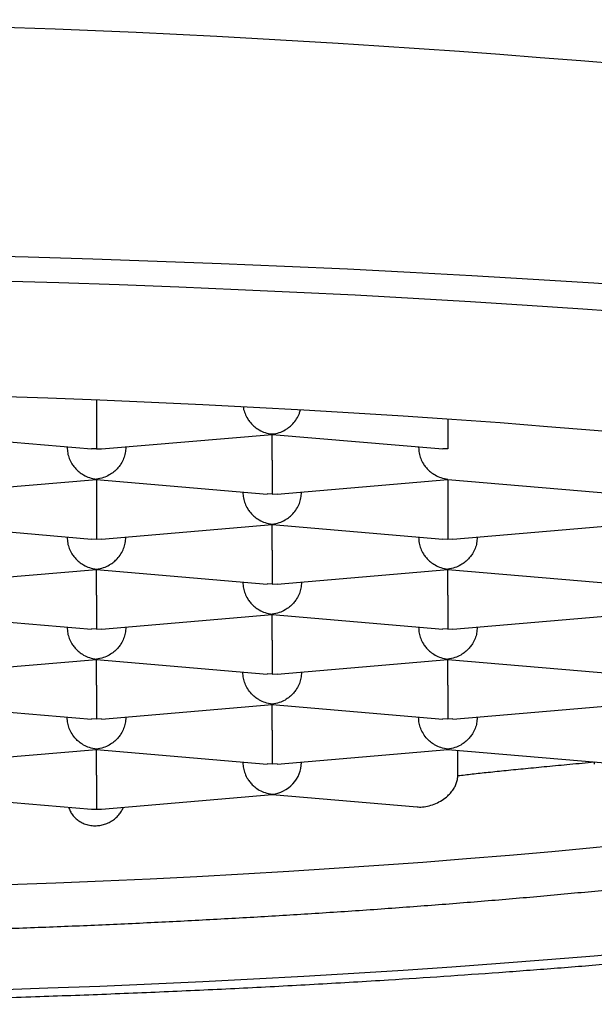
# Model space of a CAD drawing. Header units: millimetres. Extents: x 8 to 820, y 12 to 521.
# Tile 21 of 28: x 403.64 to 406.1, y 481.63 to 485.83. Entities that reach past the tile are written whole.
import ezdxf

# ---------------------------------------------------------------- set-up
doc = ezdxf.new("R2010")
doc.units = ezdxf.units.MM

msp = doc.modelspace()

# ---------------------------------------------------------------- linework, layer by layer
at = {"color": 7, "linetype": 'Continuous', "lineweight": 30}
for p, q in [((403.9713, 484.2076), (403.9713, 484.1442)), ((403.2214, 484.0614), (403.95, 483.9992)), ((403.9924, 483.9992), (404.7213, 484.0614)), ((404.7213, 484.0632), (404.7212, 484.0622)), ((404.7212, 484.0614), (405.45, 483.9992)), ((404.7213, 483.9522), (404.7213, 484.0614)), ((403.8463, 484.0055), (403.8463, 484.0081)), ((403.9713, 483.9992), (403.9501, 484)), ((403.9713, 483.9992), (403.9924, 484)), ((404.0963, 484.0081), (404.0963, 484.0055)), ((405.3463, 484.0055), (405.3463, 484.0081)), ((405.4713, 483.9992), (405.4501, 484)), ((403.2424, 483.8072), (403.9713, 483.8694)), ((403.9713, 483.8712), (403.9712, 483.8702)), ((403.9712, 483.8694), (404.7, 483.8072)), ((403.9713, 483.8694), (403.9713, 483.7602)), ((404.7424, 483.8072), (405.4713, 483.8694)), ((405.4713, 483.8712), (405.4712, 483.8702)), ((405.4712, 483.8694), (406.2002, 483.8072)), ((405.4713, 483.8694), (405.4713, 483.7602)), ((404.5963, 483.8161), (404.5963, 483.8135)), ((404.7213, 483.8072), (404.7001, 483.808)), ((404.7213, 483.8072), (404.7424, 483.808)), ((404.8463, 483.8161), (404.8463, 483.8135)), ((406.0963, 483.8135), (406.0963, 483.8161)), ((403.2212, 483.6774), (403.9502, 483.6152)), ((403.9924, 483.6152), (404.7213, 483.6774)), ((404.7213, 483.6792), (404.7212, 483.6782)), ((404.7212, 483.6774), (405.4502, 483.6152)), ((404.7213, 483.5682), (404.7213, 483.6774)), ((405.4924, 483.6152), (406.2213, 483.6774)), ((403.8463, 483.6215), (403.8463, 483.6241)), ((403.9503, 483.616), (403.9713, 483.6152)), ((403.9713, 483.6152), (403.9924, 483.616)), ((404.0963, 483.6215), (404.0963, 483.6241)), ((405.3463, 483.6215), (405.3463, 483.6241)), ((405.4503, 483.616), (405.4713, 483.6152)), ((405.4713, 483.6152), (405.4924, 483.616)), ((405.5963, 483.6241), (405.5963, 483.6215)), ((403.2424, 483.4232), (403.9713, 483.4854)), ((403.9713, 483.4872), (403.9712, 483.4862)), ((403.9712, 483.4854), (404.7, 483.4232)), ((403.9713, 483.3762), (403.9713, 483.4854)), ((404.7424, 483.4232), (405.4713, 483.4854)), ((405.4713, 483.4872), (405.4712, 483.4862)), ((405.4712, 483.4854), (406.2, 483.4232)), ((405.4713, 483.3762), (405.4713, 483.4854)), ((404.5963, 483.4295), (404.5963, 483.432)), ((404.7213, 483.4232), (404.7001, 483.424)), ((404.7213, 483.4232), (404.7424, 483.4239)), ((404.8463, 483.432), (404.8463, 483.4295)), ((406.0963, 483.4295), (406.0963, 483.432)), ((403.2212, 483.2934), (403.95, 483.2312)), ((403.9924, 483.2312), (404.7213, 483.2934)), ((404.7213, 483.2952), (404.7212, 483.2942)), ((404.7212, 483.2934), (405.45, 483.2312)), ((404.7213, 483.1841), (404.7213, 483.2934)), ((405.4924, 483.2312), (406.2213, 483.2934)), ((403.8463, 483.2375), (403.8463, 483.24)), ((404.0963, 483.24), (404.0963, 483.2375)), ((405.3463, 483.2375), (405.3463, 483.24)), ((405.5963, 483.24), (405.5963, 483.2375)), ((403.9713, 483.2312), (403.9501, 483.232)), ((403.9713, 483.2312), (403.9924, 483.2319)), ((405.4713, 483.2312), (405.4501, 483.232)), ((405.4713, 483.2312), (405.4924, 483.2319)), ((403.2427, 483.0392), (403.9713, 483.1014)), ((403.9713, 483.1032), (403.9712, 483.1021)), ((403.9712, 483.1014), (404.7, 483.0392)), ((403.9713, 482.9921), (403.9713, 483.1014)), ((404.7424, 483.0392), (405.4713, 483.1014)), ((405.4713, 483.1032), (405.4712, 483.1021)), ((405.4712, 483.1014), (406.2, 483.0392)), ((405.4713, 482.9921), (405.4713, 483.1014)), ((404.5963, 483.0455), (404.5963, 483.048)), ((404.7213, 483.0392), (404.7001, 483.04)), ((404.7213, 483.0392), (404.7424, 483.0399)), ((404.8463, 483.048), (404.8463, 483.0455)), ((406.0963, 483.0455), (406.0963, 483.048)), ((403.2212, 482.9094), (403.95, 482.8472)), ((403.9927, 482.8472), (404.7213, 482.9093)), ((404.7213, 482.9112), (404.7212, 482.9101)), ((404.7212, 482.9094), (405.45, 482.8472)), ((404.7213, 482.8001), (404.7213, 482.9093)), ((405.4927, 482.8472), (406.2213, 482.9093)), ((403.8463, 482.8535), (403.8463, 482.856)), ((404.0963, 482.8535), (404.0963, 482.856)), ((405.3463, 482.8535), (405.3463, 482.856)), ((405.5963, 482.8535), (405.5963, 482.856)), ((403.9713, 482.8472), (403.9501, 482.8479)), ((403.9926, 482.8479), (403.9713, 482.8472)), ((405.4713, 482.8472), (405.4501, 482.8479)), ((405.4926, 482.8479), (405.4713, 482.8472)), ((403.2427, 482.6552), (403.9713, 482.7173)), ((403.9713, 482.7192), (403.9712, 482.7181)), ((403.9712, 482.7174), (404.7, 482.6552)), ((403.9713, 482.6081), (403.9713, 482.7173)), ((404.7427, 482.6552), (405.4713, 482.7173)), ((405.4713, 482.7192), (405.4712, 482.7181)), ((405.4712, 482.7174), (406.2001, 482.6551)), ((405.5138, 482.6045), (405.5138, 482.7137)), ((404.5963, 482.6614), (404.5963, 482.664)), ((404.7213, 482.6552), (404.7001, 482.6559)), ((404.7426, 482.6559), (404.7213, 482.6552)), ((404.8463, 482.6614), (404.8463, 482.664)), ((406.0963, 482.664), (406.0963, 482.6543)), ((403.2212, 482.5253), (403.9501, 482.4631)), ((403.9926, 482.4631), (404.7213, 482.5253)), ((404.7213, 482.5272), (404.7213, 482.5253)), ((404.7213, 482.5253), (405.3399, 482.4725))]:
    msp.add_line(p, q, dxfattribs=at)
at = {"color": 7, "linetype": 'Continuous', "lineweight": 30, "flags": 128}
for points in [[(406.3493, 484.6887), (406.0938, 484.7061), (405.8352, 484.7225), (405.5738, 484.7379), (405.3098, 484.7523), (405.0433, 484.7657), (404.7745, 484.778), (404.5036, 484.7893), (404.2309, 484.7996), (403.9564, 484.8087), (403.6804, 484.8168), (403.403, 484.8239), (403.1245, 484.8299), (402.845, 484.8348), (402.5648, 484.8386), (402.2839, 484.8413), (402.0027, 484.8429), (401.7213, 484.8435), (401.4399, 484.8429), (401.1587, 484.8413), (400.8779, 484.8386)], [(406.2839, 484.5781), (406.048, 484.5953), (405.809, 484.6116), (405.5673, 484.6269), (405.3229, 484.6413), (405.0761, 484.6548), (404.827, 484.6673), (404.5757, 484.6788), (404.3225, 484.6894), (404.0675, 484.6989), (403.8108, 484.7075), (403.5528, 484.7151), (403.2935, 484.7217), (403.0331, 484.7273), (402.7718, 484.7319), (402.5098, 484.7354), (402.2473, 484.738), (401.9844, 484.7395), (401.7213, 484.74), (401.4583, 484.7395), (401.1954, 484.738), (400.9328, 484.7354)], [(406.2932, 484.0605), (406.0963, 484.0779), (405.8965, 484.0944), (405.6938, 484.1102), (405.4883, 484.1251), (405.2803, 484.1393), (405.0698, 484.1527), (404.8571, 484.1652), (404.6421, 484.1769), (404.4252, 484.1878), (404.2065, 484.1979), (403.986, 484.2071), (403.764, 484.2154), (403.5406, 484.2229)], [(403.5947, 482.1409), (403.7984, 482.1485), (404.0006, 482.1569), (404.2012, 482.1661), (404.4001, 482.1761), (404.5972, 482.1869), (404.7924, 482.1984), (404.9854, 482.2106), (405.1762, 482.2236), (405.3646, 482.2374), (405.5505, 482.2518), (405.7338, 482.267), (405.9144, 482.2829), (406.0921, 482.2994), (406.2667, 482.3167)], [(403.5406, 481.6927), (403.764, 481.7002), (403.986, 481.7085), (404.2065, 481.7177), (404.4252, 481.7278), (404.6421, 481.7387), (404.8571, 481.7504), (405.0698, 481.7629), (405.2803, 481.7763), (405.4883, 481.7905), (405.6938, 481.8054), (405.8965, 481.8212), (406.0963, 481.8377), (406.2932, 481.8551)]]:
    msp.add_lwpolyline(points, dxfattribs=at)
at = {"color": 7, "linetype": 'Continuous', "lineweight": 30}
msp.add_arc((401.7213, 432.7928), 53.0376, 78.02997, 101.97003, dxfattribs=at)
for centre, major_axis, start_param, end_param in [((404.7213, 482.6508), (0.0956, 0.0878), 4.012435, 5.583232), ((403.9713, 482.5868), (0.0956, 0.0878), 3.841547, 4.012435), ((403.9713, 482.5868), (0.0956, -0.0878), 5.412343, 5.583231)]:
    msp.add_ellipse(centre, major_axis=major_axis, ratio=0.917144, start_param=start_param, end_param=end_param, dxfattribs=at)
for points, knots in [([(404.5981, 484.1792), (404.5982, 484.1775), (404.599, 484.1677), (404.605, 484.15), (404.6137, 484.1324), (404.6217, 484.1206), (404.6271, 484.1136), (404.6353, 484.1042), (404.648, 484.0923), (404.6673, 484.0791), (404.6924, 484.0677), (404.7112, 484.0648), (404.7213, 484.0632)], [0, 0, 0, 0, 0.026038, 0.152969, 0.286173, 0.332247, 0.379186, 0.427024, 0.532805, 0.663474, 0.819181, 1, 1, 1, 1]), ([(404.7213, 484.0632), (404.7314, 484.0648), (404.7503, 484.0677), (404.772, 484.0776), (404.7864, 484.0866), (404.7954, 484.0934), (404.803, 484.1001), (404.8137, 484.1109), (404.8261, 484.1271), (404.837, 484.1473), (404.8404, 484.1608), (404.8417, 484.166)], [0, 0, 0, 0, 0.194492, 0.361989, 0.435704, 0.502692, 0.562978, 0.616599, 0.767862, 0.911156, 1, 1, 1, 1]), ([(403.9713, 484.1442), (403.9713, 484.1363), (403.9713, 484.1203), (403.9712, 484.0959), (403.9713, 484.0776), (403.9713, 484.0651), (403.9713, 484.0576), (403.9714, 484.0475), (403.9712, 484.0346), (403.971, 484.0197), (403.9712, 484.0061), (403.9713, 484.0016), (403.9713, 483.9992)], [0, 0, 0, 0, 0.111298, 0.227117, 0.348661, 0.390702, 0.433531, 0.477182, 0.573703, 0.692933, 0.835009, 1, 1, 1, 1]), ([(405.4713, 484.1263), (405.4713, 484.1244), (405.4713, 484.1144), (405.4712, 484.0959), (405.4713, 484.0776), (405.4713, 484.0651), (405.4713, 484.0576), (405.4714, 484.0475), (405.4712, 484.0346), (405.471, 484.0197), (405.4712, 484.0061), (405.4713, 484.0016), (405.4713, 483.9992)], [0, 0, 0, 0, 0.028983, 0.15553, 0.288332, 0.334266, 0.381063, 0.428756, 0.534218, 0.664492, 0.819728, 1, 1, 1, 1]), ([(403.8463, 484.0055), (403.8468, 483.9977), (403.8476, 483.9818), (403.8548, 483.958), (403.8637, 483.9404), (403.8717, 483.9286), (403.8771, 483.9216), (403.8853, 483.9122), (403.898, 483.9003), (403.9173, 483.8871), (403.9424, 483.8757), (403.9612, 483.8728), (403.9713, 483.8712)], [0, 0, 0, 0, 0.111298, 0.227117, 0.348661, 0.390702, 0.433531, 0.477182, 0.573703, 0.692933, 0.835009, 1, 1, 1, 1]), ([(404.0963, 484.0055), (404.0959, 483.9977), (404.095, 483.9818), (404.0878, 483.958), (404.0789, 483.9404), (404.071, 483.9286), (404.0656, 483.9216), (404.0574, 483.9122), (404.0446, 483.9003), (404.025, 483.8872), (404.0001, 483.8757), (403.9814, 483.8728), (403.9713, 483.8712)], [0, 0, 0, 0, 0.111298, 0.227117, 0.348661, 0.390702, 0.433531, 0.477182, 0.573703, 0.692933, 0.835009, 1, 1, 1, 1]), ([(405.3463, 484.0055), (405.3468, 483.9977), (405.3476, 483.9818), (405.3548, 483.958), (405.3637, 483.9404), (405.3717, 483.9286), (405.3771, 483.9216), (405.3853, 483.9122), (405.398, 483.9003), (405.4173, 483.8871), (405.4424, 483.8757), (405.4612, 483.8728), (405.4713, 483.8712)], [0, 0, 0, 0, 0.111298, 0.227117, 0.348661, 0.390702, 0.433531, 0.477182, 0.573703, 0.692933, 0.835009, 1, 1, 1, 1]), ([(404.7213, 483.9522), (404.7213, 483.9443), (404.7213, 483.9283), (404.7212, 483.9039), (404.7213, 483.8856), (404.7213, 483.8731), (404.7213, 483.8656), (404.7214, 483.8555), (404.7212, 483.8426), (404.721, 483.8277), (404.7212, 483.8141), (404.7213, 483.8096), (404.7213, 483.8072)], [0, 0, 0, 0, 0.111298, 0.227117, 0.348661, 0.390702, 0.433531, 0.477182, 0.573703, 0.692933, 0.835009, 1, 1, 1, 1]), ([(404.5963, 483.8135), (404.5968, 483.8057), (404.5976, 483.7898), (404.6048, 483.766), (404.6137, 483.7484), (404.6217, 483.7366), (404.6271, 483.7296), (404.6353, 483.7202), (404.648, 483.7083), (404.6673, 483.6951), (404.6924, 483.6836), (404.7112, 483.6808), (404.7213, 483.6792)], [0, 0, 0, 0, 0.1112981, 0.2271171, 0.3486611, 0.390702, 0.4335313, 0.4771817, 0.573703, 0.6929329, 0.8350093, 1, 1, 1, 1]), ([(404.7213, 483.6792), (404.7314, 483.6808), (404.7503, 483.6836), (404.772, 483.6936), (404.7864, 483.7026), (404.7954, 483.7094), (404.803, 483.7161), (404.8137, 483.7268), (404.8262, 483.743), (404.8378, 483.7659), (404.845, 483.7898), (404.8459, 483.8057), (404.8463, 483.8135)], [0, 0, 0, 0, 0.16497, 0.307043, 0.369569, 0.426389, 0.477525, 0.523007, 0.65131, 0.772854, 0.888682, 1, 1, 1, 1]), ([(403.9713, 483.7602), (403.9713, 483.7523), (403.9713, 483.7363), (403.9712, 483.7119), (403.9713, 483.6936), (403.9713, 483.6811), (403.9713, 483.6736), (403.9714, 483.6635), (403.9712, 483.6505), (403.971, 483.6357), (403.9712, 483.6221), (403.9713, 483.6176), (403.9713, 483.6152)], [0, 0, 0, 0, 0.111298, 0.227117, 0.348661, 0.390702, 0.433531, 0.477182, 0.573703, 0.692933, 0.835009, 1, 1, 1, 1]), ([(405.4713, 483.7602), (405.4713, 483.7523), (405.4713, 483.7363), (405.4712, 483.7119), (405.4713, 483.6936), (405.4713, 483.6811), (405.4713, 483.6736), (405.4714, 483.6635), (405.4712, 483.6505), (405.471, 483.6357), (405.4712, 483.6221), (405.4713, 483.6176), (405.4713, 483.6152)], [0, 0, 0, 0, 0.111298, 0.227117, 0.348661, 0.390702, 0.433531, 0.477182, 0.573703, 0.692933, 0.835009, 1, 1, 1, 1]), ([(403.8463, 483.6215), (403.8468, 483.6137), (403.8476, 483.5977), (403.8548, 483.5739), (403.8637, 483.5564), (403.8717, 483.5446), (403.8771, 483.5376), (403.8853, 483.5282), (403.898, 483.5163), (403.9173, 483.5031), (403.9424, 483.4916), (403.9612, 483.4888), (403.9713, 483.4872)], [0, 0, 0, 0, 0.111298, 0.227117, 0.348661, 0.390702, 0.433531, 0.477182, 0.573703, 0.692933, 0.835009, 1, 1, 1, 1]), ([(403.9713, 483.4872), (403.9814, 483.4887), (404.0003, 483.4916), (404.022, 483.5016), (404.0364, 483.5106), (404.0454, 483.5173), (404.053, 483.5241), (404.0637, 483.5348), (404.0762, 483.551), (404.0878, 483.5739), (404.095, 483.5977), (404.0959, 483.6137), (404.0963, 483.6215)], [0, 0, 0, 0, 0.16497, 0.307043, 0.369569, 0.426389, 0.477525, 0.523007, 0.65131, 0.772854, 0.888682, 1, 1, 1, 1]), ([(405.3463, 483.6215), (405.3468, 483.6137), (405.3476, 483.5977), (405.3548, 483.5739), (405.3637, 483.5564), (405.3717, 483.5446), (405.3771, 483.5376), (405.3853, 483.5282), (405.398, 483.5163), (405.4173, 483.5031), (405.4424, 483.4916), (405.4612, 483.4888), (405.4713, 483.4872)], [0, 0, 0, 0, 0.111298, 0.227117, 0.348661, 0.390702, 0.433531, 0.477182, 0.573703, 0.692933, 0.835009, 1, 1, 1, 1]), ([(405.5963, 483.6215), (405.5959, 483.6137), (405.595, 483.5978), (405.5878, 483.574), (405.5789, 483.5564), (405.571, 483.5446), (405.5656, 483.5376), (405.5574, 483.5282), (405.5446, 483.5163), (405.525, 483.5031), (405.5001, 483.4917), (405.4814, 483.4888), (405.4713, 483.4872)], [0, 0, 0, 0, 0.1112981, 0.2271171, 0.3486611, 0.390702, 0.4335313, 0.4771817, 0.573703, 0.6929329, 0.8350093, 1, 1, 1, 1]), ([(404.7213, 483.5682), (404.7213, 483.5603), (404.7213, 483.5443), (404.7212, 483.5199), (404.7213, 483.5016), (404.7213, 483.4891), (404.7213, 483.4816), (404.7214, 483.4715), (404.7212, 483.4585), (404.721, 483.4437), (404.7212, 483.4301), (404.7213, 483.4256), (404.7213, 483.4232)], [0, 0, 0, 0, 0.1112981, 0.2271171, 0.3486611, 0.390702, 0.4335313, 0.4771817, 0.573703, 0.6929329, 0.8350093, 1, 1, 1, 1]), ([(404.5963, 483.4295), (404.5968, 483.4217), (404.5976, 483.4057), (404.6048, 483.3819), (404.6137, 483.3644), (404.6217, 483.3525), (404.6271, 483.3455), (404.6353, 483.3362), (404.648, 483.3243), (404.6673, 483.3111), (404.6924, 483.2996), (404.7112, 483.2967), (404.7213, 483.2952)], [0, 0, 0, 0, 0.111298, 0.227117, 0.348661, 0.390702, 0.433531, 0.477182, 0.573703, 0.692933, 0.835009, 1, 1, 1, 1]), ([(404.8463, 483.4295), (404.8459, 483.4217), (404.845, 483.4057), (404.8378, 483.382), (404.8289, 483.3644), (404.821, 483.3525), (404.8156, 483.3455), (404.8074, 483.3362), (404.7946, 483.3243), (404.775, 483.3111), (404.7501, 483.2997), (404.7314, 483.2968), (404.7213, 483.2952)], [0, 0, 0, 0, 0.111298, 0.227117, 0.348661, 0.390702, 0.433531, 0.477182, 0.573703, 0.692933, 0.835009, 1, 1, 1, 1]), ([(403.9713, 483.3762), (403.9713, 483.3683), (403.9713, 483.3523), (403.9712, 483.3279), (403.9713, 483.3096), (403.9713, 483.297), (403.9713, 483.2896), (403.9714, 483.2795), (403.9712, 483.2665), (403.971, 483.2517), (403.9712, 483.2381), (403.9713, 483.2336), (403.9713, 483.2312)], [0, 0, 0, 0, 0.111298, 0.227117, 0.348661, 0.390702, 0.433531, 0.477182, 0.573703, 0.692933, 0.835009, 1, 1, 1, 1]), ([(405.4713, 483.3762), (405.4713, 483.3683), (405.4713, 483.3523), (405.4712, 483.3279), (405.4713, 483.3096), (405.4713, 483.297), (405.4713, 483.2896), (405.4714, 483.2795), (405.4712, 483.2665), (405.471, 483.2517), (405.4712, 483.2381), (405.4713, 483.2336), (405.4713, 483.2312)], [0, 0, 0, 0, 0.111298, 0.227117, 0.348661, 0.390702, 0.433531, 0.477182, 0.573703, 0.692933, 0.835009, 1, 1, 1, 1]), ([(392.372, 483.3363), (392.3725, 483.3233), (392.3735, 483.2993), (392.3773, 483.2682), (392.3813, 483.2444), (392.3847, 483.2276), (392.3876, 483.2146), (392.3912, 483.2003), (392.3955, 483.1847), (392.4005, 483.1684), (392.4059, 483.1525), (392.411, 483.1385), (392.4154, 483.1272), (392.4191, 483.118), (392.4227, 483.1097), (392.427, 483.0999), (392.4327, 483.0876), (392.4399, 483.073), (392.448, 483.0574), (392.4567, 483.0418), (392.4691, 483.0209), (392.4853, 482.9959), (392.5056, 482.9674), (392.5265, 482.9409), (392.5438, 482.9207), (392.5576, 482.9053), (392.5679, 482.8943), (392.5793, 482.8825), (392.5923, 482.8695), (392.6057, 482.8566), (392.6186, 482.8447), (392.6298, 482.8348), (392.6392, 482.8266), (392.6485, 482.8187), (392.6587, 482.8102), (392.6712, 482.8), (392.6854, 482.7889), (392.7006, 482.7774), (392.7158, 482.7661), (392.7347, 482.7526), (392.7573, 482.7371), (392.7843, 482.7194), (392.8118, 482.7022), (392.8389, 482.6859), (392.8648, 482.671), (392.8914, 482.6562), (392.9209, 482.6404), (392.9558, 482.6225), (392.9946, 482.6035), (393.036, 482.5841), (393.0786, 482.565), (393.1215, 482.5465), (393.1639, 482.529), (393.1981, 482.5155), (393.2239, 482.5055), (393.2426, 482.4983), (393.263, 482.4907), (393.2862, 482.4821), (393.3116, 482.4729), (393.3384, 482.4634), (393.3706, 482.4522), (393.408, 482.4395), (393.4506, 482.4254), (393.4928, 482.4119), (393.5346, 482.3989), (393.5759, 482.3863), (393.6157, 482.3745), (393.6531, 482.3636), (393.6887, 482.3535), (393.7215, 482.3444), (393.7509, 482.3363), (393.7724, 482.3305), (393.7873, 482.3265), (393.7982, 482.3236), (393.8106, 482.3203), (393.8283, 482.3157), (393.8524, 482.3094), (393.8838, 482.3013), (393.9193, 482.2924), (393.9635, 482.2814), (394.0139, 482.2692), (394.0678, 482.2565), (394.1177, 482.2449), (394.1636, 482.2345), (394.2091, 482.2245), (394.2613, 482.2131), (394.3235, 482.1999), (394.3974, 482.1846), (394.4789, 482.1682), (394.5684, 482.1508), (394.6662, 482.1324), (394.7727, 482.1132), (394.8724, 482.0958), (394.9628, 482.0805), (395.0396, 482.0679), (395.1153, 482.0558), (395.1878, 482.0444), (395.2628, 482.033), (395.3394, 482.0215), (395.4166, 482.0103), (395.4839, 482.0007), (395.5417, 481.9926), (395.5904, 481.9859), (395.6333, 481.9801), (395.6682, 481.9754), (395.6959, 481.9717), (395.7172, 481.9689), (395.7369, 481.9663), (395.7594, 481.9634), (395.7883, 481.9597), (395.8251, 481.9549), (395.8689, 481.9494), (395.9189, 481.9431), (395.9733, 481.9364), (396.053, 481.9268), (396.1593, 481.9143), (396.2947, 481.8989), (396.4381, 481.8833), (396.5896, 481.8674), (396.756, 481.8508), (396.9368, 481.8336), (397.1293, 481.8163), (397.3235, 481.7998), (397.5171, 481.7843), (397.7097, 481.7697), (397.9011, 481.7561), (398.0912, 481.7433), (398.2963, 481.7304), (398.5162, 481.7175), (398.7519, 481.7048), (398.9876, 481.6932), (399.2249, 481.6825), (399.4641, 481.6729), (399.7051, 481.6642), (399.9476, 481.6565), (400.2123, 481.6492), (400.4995, 481.6426), (400.8092, 481.6371), (401.1199, 481.6333), (401.4314, 481.631), (401.7495, 481.6303), (402.0738, 481.6313), (402.404, 481.6341), (402.7332, 481.6387), (403.0611, 481.6451), (403.3873, 481.6533), (403.705, 481.663), (404.0149, 481.6742), (404.3175, 481.6869), (404.6193, 481.7011), (404.92, 481.7171), (405.1986, 481.7336), (405.4552, 481.7502), (405.691, 481.7667), (405.9269, 481.7844), (406.1633, 481.8035), (406.4002, 481.824), (406.6371, 481.846), (406.8735, 481.8695), (407.0601, 481.8893), (407.1962, 481.9045), (407.2806, 481.9141), (407.3582, 481.9232), (407.4288, 481.9316), (407.4924, 481.9393), (407.5491, 481.9464), (407.5991, 481.9527), (407.643, 481.9583), (407.6771, 481.9627), (407.7017, 481.9659), (407.7176, 481.968), (407.7321, 481.9699), (407.7488, 481.9721), (407.7708, 481.975), (407.7978, 481.9786), (407.8294, 481.9829), (407.8654, 481.9878), (407.9063, 481.9934), (407.9515, 481.9997), (408.0325, 482.0112), (408.1443, 482.0276), (408.282, 482.0486), (408.4114, 482.0692), (408.5327, 482.0893), (408.6464, 482.109), (408.744, 482.1265), (408.8301, 482.1424), (408.909, 482.1574), (408.9927, 482.1739), (409.081, 482.1918), (409.1734, 482.2112), (409.2694, 482.2321), (409.3486, 482.2502), (409.4097, 482.2645), (409.4505, 482.2743), (409.4871, 482.2832), (409.5192, 482.2911), (409.5468, 482.2981), (409.57, 482.304), (409.589, 482.3089), (409.6058, 482.3132), (409.6238, 482.3179), (409.6456, 482.3237), (409.6721, 482.3307), (409.7021, 482.3389), (409.7357, 482.3482), (409.7721, 482.3584), (409.8346, 482.3764), (409.919, 482.4017), (409.9983, 482.4271), (410.0513, 482.4449), (410.0802, 482.4547), (410.1068, 482.464), (410.1303, 482.4724), (410.1492, 482.4792), (410.1642, 482.4847), (410.1757, 482.489), (410.1872, 482.4933), (410.2007, 482.4983), (410.2177, 482.5048), (410.2386, 482.5129), (410.2656, 482.5236), (410.2962, 482.536), (410.3279, 482.5492), (410.3562, 482.5614), (410.3813, 482.5725), (410.4035, 482.5825), (410.4231, 482.5916), (410.4411, 482.6001), (410.4586, 482.6085), (410.4762, 482.6172), (410.494, 482.6261), (410.5119, 482.6352), (410.5298, 482.6447), (410.5475, 482.6542), (410.5645, 482.6635), (410.5805, 482.6725), (410.5958, 482.6813), (410.6117, 482.6907), (410.6287, 482.7009), (410.6473, 482.7124), (410.6666, 482.7248), (410.6857, 482.7374), (410.7034, 482.7496), (410.7194, 482.7608), (410.7332, 482.7709), (410.7462, 482.7806), (410.7593, 482.7907), (410.7738, 482.8021), (410.7885, 482.8141), (410.8023, 482.8258), (410.814, 482.8361), (410.8237, 482.8447), (410.8322, 482.8526), (410.8408, 482.8607), (410.8502, 482.8697), (410.8608, 482.8802), (410.8727, 482.8924), (410.8861, 482.9068), (410.9003, 482.9227), (410.9141, 482.9391), (410.9265, 482.9545), (410.9373, 482.9687), (410.9469, 482.9819), (410.958, 482.9977), (410.9702, 483.0164), (410.9834, 483.038), (410.9942, 483.0573), (411.0034, 483.0751), (411.0117, 483.092), (411.0199, 483.1101), (411.0278, 483.1293), (411.0353, 483.1492), (411.0424, 483.1699), (411.0485, 483.1905), (411.0529, 483.207), (411.0558, 483.2194), (411.058, 483.2289), (411.0603, 483.2402), (411.0629, 483.2544), (411.0657, 483.2719), (411.0682, 483.2926), (411.0703, 483.3166), (411.0709, 483.3337), (411.0712, 483.3428)], [0, 0, 0, 0, 0.002281, 0.004207, 0.005778, 0.007003, 0.008123, 0.009443, 0.010837, 0.012401, 0.013943, 0.015245, 0.016309, 0.017135, 0.017867, 0.018741, 0.020044, 0.021574, 0.023224, 0.024907, 0.026577, 0.030051, 0.033408, 0.036743, 0.039959, 0.041302, 0.042737, 0.04442, 0.046351, 0.048437, 0.050251, 0.051787, 0.053047, 0.054094, 0.05551, 0.057178, 0.059096, 0.061097, 0.06303, 0.064893, 0.068167, 0.071391, 0.074656, 0.077866, 0.080785, 0.083427, 0.08675, 0.090483, 0.094619, 0.098858, 0.103032, 0.107143, 0.111127, 0.114858, 0.11645, 0.118039, 0.119832, 0.121853, 0.124099, 0.126404, 0.128672, 0.132193, 0.13562, 0.138952, 0.14219, 0.145333, 0.148368, 0.151141, 0.153607, 0.15611, 0.158192, 0.159852, 0.160633, 0.161297, 0.162135, 0.163222, 0.164965, 0.167111, 0.169622, 0.172138, 0.175925, 0.179511, 0.182541, 0.18541, 0.188135, 0.190981, 0.194998, 0.199377, 0.20412, 0.209225, 0.214692, 0.220521, 0.226712, 0.230705, 0.234783, 0.238671, 0.242332, 0.245765, 0.249919, 0.253684, 0.25706, 0.259669, 0.261986, 0.264012, 0.265747, 0.266912, 0.267906, 0.268738, 0.269663, 0.271051, 0.272752, 0.274766, 0.277092, 0.279608, 0.282181, 0.287887, 0.293854, 0.300082, 0.306571, 0.313321, 0.321163, 0.329139, 0.336986, 0.3447, 0.352283, 0.359735, 0.367056, 0.374245, 0.383206, 0.391964, 0.400669, 0.409374, 0.41808, 0.426786, 0.435491, 0.444196, 0.45514, 0.466082, 0.477025, 0.487967, 0.498909, 0.510514, 0.522119, 0.533724, 0.54533, 0.556935, 0.568541, 0.57949, 0.590513, 0.60163, 0.612843, 0.624149, 0.633211, 0.642338, 0.651611, 0.661058, 0.670678, 0.680472, 0.69044, 0.700583, 0.704575, 0.708311, 0.711766, 0.71494, 0.717831, 0.720397, 0.722692, 0.724715, 0.726466, 0.727428, 0.728146, 0.728694, 0.729457, 0.730488, 0.731788, 0.733259, 0.734969, 0.736917, 0.739104, 0.741479, 0.748645, 0.755531, 0.76214, 0.768469, 0.77452, 0.780303, 0.784374, 0.788804, 0.793594, 0.798743, 0.804253, 0.810123, 0.816354, 0.819199, 0.821889, 0.824304, 0.826443, 0.828305, 0.829866, 0.831159, 0.832201, 0.833305, 0.834872, 0.836713, 0.838829, 0.841218, 0.843882, 0.846683, 0.85494, 0.862977, 0.865458, 0.867902, 0.870147, 0.872146, 0.873898, 0.875031, 0.876031, 0.876921, 0.878055, 0.879552, 0.881411, 0.883633, 0.886876, 0.889854, 0.892566, 0.895009, 0.897227, 0.899166, 0.900919, 0.902703, 0.904527, 0.906391, 0.908295, 0.910239, 0.912208, 0.914099, 0.915892, 0.917586, 0.919315, 0.921335, 0.923448, 0.925812, 0.928203, 0.930398, 0.932396, 0.934197, 0.935681, 0.937364, 0.939247, 0.941311, 0.94322, 0.944855, 0.946145, 0.94724, 0.948423, 0.949739, 0.951189, 0.952969, 0.954938, 0.957098, 0.959344, 0.961328, 0.963031, 0.964617, 0.966149, 0.968645, 0.971035, 0.973334, 0.974841, 0.976594, 0.978477, 0.980274, 0.98222, 0.984159, 0.986097, 0.987865, 0.988664, 0.989434, 0.990438, 0.991745, 0.993354, 0.995267, 0.997482, 1, 1, 1, 1]), ([(403.8463, 483.2375), (403.8468, 483.2297), (403.8476, 483.2137), (403.8548, 483.1899), (403.8637, 483.1724), (403.8717, 483.1605), (403.8771, 483.1535), (403.8853, 483.1442), (403.898, 483.1322), (403.9173, 483.119), (403.9424, 483.1076), (403.9612, 483.1047), (403.9713, 483.1032)], [0, 0, 0, 0, 0.111298, 0.227117, 0.348661, 0.390702, 0.433531, 0.477182, 0.573703, 0.692933, 0.835009, 1, 1, 1, 1]), ([(404.0963, 483.2375), (404.0959, 483.2297), (404.095, 483.2137), (404.0878, 483.1899), (404.0789, 483.1724), (404.071, 483.1605), (404.0656, 483.1535), (404.0574, 483.1441), (404.0446, 483.1323), (404.025, 483.1191), (404.0001, 483.1076), (403.9814, 483.1047), (403.9713, 483.1032)], [0, 0, 0, 0, 0.111298, 0.227117, 0.348661, 0.390702, 0.433531, 0.477182, 0.573703, 0.692933, 0.835009, 1, 1, 1, 1]), ([(405.3463, 483.2375), (405.3468, 483.2297), (405.3476, 483.2137), (405.3548, 483.1899), (405.3637, 483.1724), (405.3717, 483.1605), (405.3771, 483.1535), (405.3853, 483.1442), (405.398, 483.1322), (405.4173, 483.119), (405.4424, 483.1076), (405.4612, 483.1047), (405.4713, 483.1032)], [0, 0, 0, 0, 0.111298, 0.227117, 0.348661, 0.390702, 0.433531, 0.477182, 0.573703, 0.692933, 0.835009, 1, 1, 1, 1]), ([(405.5963, 483.2375), (405.5959, 483.2297), (405.595, 483.2137), (405.5878, 483.1899), (405.5789, 483.1724), (405.571, 483.1605), (405.5656, 483.1535), (405.5574, 483.1441), (405.5446, 483.1323), (405.525, 483.1191), (405.5001, 483.1076), (405.4814, 483.1047), (405.4713, 483.1032)], [0, 0, 0, 0, 0.111298, 0.227117, 0.348661, 0.390702, 0.433531, 0.477182, 0.573703, 0.692933, 0.835009, 1, 1, 1, 1]), ([(404.7213, 483.1841), (404.7213, 483.1763), (404.7213, 483.1603), (404.7212, 483.1359), (404.7213, 483.1176), (404.7213, 483.105), (404.7213, 483.0976), (404.7214, 483.0875), (404.7212, 483.0745), (404.721, 483.0597), (404.7212, 483.0461), (404.7213, 483.0416), (404.7213, 483.0392)], [0, 0, 0, 0, 0.111298, 0.227117, 0.348661, 0.390702, 0.433531, 0.477182, 0.573703, 0.692933, 0.835009, 1, 1, 1, 1]), ([(409.7463, 483.1062), (409.7458, 483.0955), (409.7447, 483.0742), (409.7356, 483.0424), (409.7212, 483.0104), (409.7007, 482.9785), (409.6744, 482.9466), (409.6402, 482.9128), (409.5967, 482.877), (409.5423, 482.8395), (409.4798, 482.8021), (409.4092, 482.7652), (409.3298, 482.7282), (409.2414, 482.6914), (409.1438, 482.6546), (409.038, 482.6184), (408.9242, 482.5827), (408.8025, 482.5476), (408.6729, 482.5131), (408.5356, 482.4793), (408.3908, 482.4461), (408.2386, 482.4138), (408.0778, 482.3818), (407.9081, 482.3504), (407.7294, 482.3196), (407.5438, 482.2897), (407.3513, 482.2607), (407.1543, 482.2331), (406.9529, 482.2066), (406.7475, 482.1814), (406.5366, 482.1572), (406.3205, 482.1341), (406.0972, 482.1118), (405.8667, 482.0904), (405.629, 482.07), (405.3868, 482.0509), (405.1403, 482.0329), (404.8923, 482.0164), (404.643, 482.0013), (404.3928, 481.9875), (404.1396, 481.9749), (403.8838, 481.9637), (403.6232, 481.9535), (403.3579, 481.9446), (403.0881, 481.937), (402.8165, 481.9308), (402.5438, 481.9259), (402.2703, 481.9224), (401.996, 481.9203), (401.7407, 481.9197), (401.5047, 481.9201), (401.2882, 481.9214), (401.0716, 481.9236), (400.8549, 481.9267), (400.6385, 481.9306), (400.4087, 481.9357), (400.1661, 481.9422), (399.911, 481.9503), (399.6578, 481.9596), (399.4068, 481.9701), (399.156, 481.982), (398.9058, 481.9952), (398.6563, 482.0097), (398.4102, 482.0255), (398.1679, 482.0424), (397.9299, 482.0605), (397.6965, 482.0798), (397.4678, 482.1001), (397.2438, 482.1216), (397.0248, 482.1442), (396.8089, 482.168), (396.5967, 482.1931), (396.3883, 482.2196), (396.1861, 482.2471), (395.9905, 482.2755), (395.8033, 482.3047), (395.6248, 482.3345), (395.4546, 482.3649), (395.2912, 482.3961), (395.135, 482.4281), (394.9847, 482.4611), (394.8407, 482.4952), (394.7034, 482.5303), (394.5741, 482.5662), (394.4533, 482.6026), (394.3421, 482.6393), (394.2403, 482.6762), (394.1478, 482.7132), (394.0636, 482.7507), (393.9878, 482.7885), (393.92, 482.8271), (393.8605, 482.8663), (393.8096, 482.9062), (393.768, 482.9464), (393.7356, 482.9867), (393.7129, 483.0268), (393.6989, 483.0666), (393.6972, 483.093), (393.6963, 483.1062)], [0, 0, 0, 0, 0.008562, 0.017126, 0.025688, 0.034307, 0.042927, 0.051545, 0.061849, 0.07216, 0.082475, 0.092786, 0.10309, 0.113676, 0.124271, 0.13487, 0.145465, 0.156051, 0.16663, 0.177218, 0.187809, 0.198397, 0.208976, 0.219862, 0.230758, 0.241657, 0.252553, 0.263439, 0.274018, 0.284606, 0.295197, 0.305785, 0.316364, 0.32725, 0.338146, 0.349045, 0.35994, 0.370827, 0.381406, 0.391994, 0.402584, 0.413172, 0.423751, 0.434637, 0.445533, 0.456432, 0.467328, 0.478214, 0.489101, 0.5, 0.508592, 0.517186, 0.525779, 0.534428, 0.543079, 0.551728, 0.562068, 0.572417, 0.582768, 0.593116, 0.603456, 0.614082, 0.624717, 0.635355, 0.64599, 0.656617, 0.667196, 0.677783, 0.688374, 0.698962, 0.709541, 0.720427, 0.731323, 0.742222, 0.753118, 0.764004, 0.774583, 0.785171, 0.795762, 0.80635, 0.816929, 0.827815, 0.838711, 0.84961, 0.860506, 0.871392, 0.881971, 0.892559, 0.903149, 0.913737, 0.924316, 0.935203, 0.946098, 0.956997, 0.967893, 0.978779, 0.989384, 1, 1, 1, 1]), ([(404.7213, 482.9112), (404.7113, 482.9127), (404.6925, 482.9156), (404.671, 482.9256), (404.6565, 482.9346), (404.6474, 482.9413), (404.6397, 482.9481), (404.6289, 482.9588), (404.6165, 482.975), (404.6049, 482.9979), (404.5977, 483.0217), (404.5968, 483.0377), (404.5963, 483.0455)], [0, 0, 0, 0, 0.16497, 0.307043, 0.369569, 0.426389, 0.477525, 0.523007, 0.65131, 0.772854, 0.888682, 1, 1, 1, 1]), ([(404.8463, 483.0455), (404.8459, 483.0377), (404.845, 483.0217), (404.8378, 482.9979), (404.8289, 482.9804), (404.821, 482.9685), (404.8156, 482.9615), (404.8074, 482.9521), (404.7946, 482.9403), (404.775, 482.9271), (404.7501, 482.9156), (404.7314, 482.9127), (404.7213, 482.9112)], [0, 0, 0, 0, 0.111298, 0.227117, 0.348661, 0.390702, 0.433531, 0.477182, 0.573703, 0.692933, 0.835009, 1, 1, 1, 1]), ([(403.9713, 482.9921), (403.9713, 482.9843), (403.9713, 482.9683), (403.9712, 482.9439), (403.9713, 482.9255), (403.9713, 482.913), (403.9713, 482.9056), (403.9714, 482.8955), (403.9712, 482.8825), (403.971, 482.8677), (403.9712, 482.8541), (403.9713, 482.8496), (403.9713, 482.8472)], [0, 0, 0, 0, 0.111298, 0.227117, 0.348661, 0.390702, 0.433531, 0.477182, 0.573703, 0.692933, 0.835009, 1, 1, 1, 1]), ([(405.4713, 482.9921), (405.4713, 482.9843), (405.4713, 482.9683), (405.4712, 482.9439), (405.4713, 482.9255), (405.4713, 482.913), (405.4713, 482.9056), (405.4714, 482.8955), (405.4712, 482.8825), (405.471, 482.8677), (405.4712, 482.8541), (405.4713, 482.8496), (405.4713, 482.8472)], [0, 0, 0, 0, 0.111298, 0.227117, 0.348661, 0.390702, 0.433531, 0.477182, 0.573703, 0.692933, 0.835009, 1, 1, 1, 1]), ([(403.9713, 482.7192), (403.9613, 482.7207), (403.9425, 482.7236), (403.921, 482.7336), (403.9065, 482.7426), (403.8974, 482.7493), (403.8897, 482.7561), (403.8789, 482.7668), (403.8665, 482.783), (403.8549, 482.8059), (403.8477, 482.8297), (403.8468, 482.8456), (403.8463, 482.8535)], [0, 0, 0, 0, 0.1649701, 0.3070432, 0.3695691, 0.4263891, 0.4775248, 0.5230066, 0.6513096, 0.7728537, 0.8886823, 1, 1, 1, 1]), ([(404.0963, 482.8535), (404.0959, 482.8456), (404.095, 482.8297), (404.0878, 482.8059), (404.0789, 482.7884), (404.071, 482.7765), (404.0656, 482.7695), (404.0574, 482.7601), (404.0446, 482.7483), (404.025, 482.7351), (404.0001, 482.7236), (403.9814, 482.7207), (403.9713, 482.7192)], [0, 0, 0, 0, 0.1112981, 0.2271171, 0.3486611, 0.390702, 0.4335313, 0.4771817, 0.573703, 0.6929329, 0.8350093, 1, 1, 1, 1]), ([(405.4713, 482.7192), (405.4613, 482.7207), (405.4425, 482.7236), (405.421, 482.7336), (405.4065, 482.7426), (405.3974, 482.7493), (405.3897, 482.7561), (405.3789, 482.7668), (405.3665, 482.783), (405.3549, 482.8059), (405.3477, 482.8297), (405.3468, 482.8456), (405.3463, 482.8535)], [0, 0, 0, 0, 0.1649701, 0.3070432, 0.3695691, 0.4263891, 0.4775248, 0.5230066, 0.6513096, 0.7728537, 0.8886823, 1, 1, 1, 1]), ([(405.5963, 482.8535), (405.5959, 482.8456), (405.595, 482.8297), (405.5878, 482.8059), (405.5789, 482.7884), (405.571, 482.7765), (405.5656, 482.7695), (405.5574, 482.7601), (405.5446, 482.7483), (405.525, 482.7351), (405.5001, 482.7236), (405.4814, 482.7207), (405.4713, 482.7192)], [0, 0, 0, 0, 0.111298, 0.227117, 0.348661, 0.390702, 0.433531, 0.477182, 0.573703, 0.692933, 0.835009, 1, 1, 1, 1]), ([(404.7213, 482.8001), (404.7213, 482.7923), (404.7213, 482.7763), (404.7212, 482.7518), (404.7213, 482.7335), (404.7213, 482.721), (404.7213, 482.7136), (404.7214, 482.7035), (404.7212, 482.6905), (404.721, 482.6757), (404.7212, 482.6621), (404.7213, 482.6576), (404.7213, 482.6552)], [0, 0, 0, 0, 0.111298, 0.227117, 0.348661, 0.390702, 0.433531, 0.477182, 0.573703, 0.692933, 0.835009, 1, 1, 1, 1]), ([(404.5963, 482.6614), (404.5968, 482.6536), (404.5976, 482.6377), (404.6048, 482.6139), (404.6137, 482.5963), (404.6217, 482.5845), (404.6271, 482.5775), (404.6353, 482.5681), (404.648, 482.5562), (404.6673, 482.543), (404.6924, 482.5316), (404.7112, 482.5287), (404.7213, 482.5272)], [0, 0, 0, 0, 0.111298, 0.227117, 0.348661, 0.390702, 0.433531, 0.477182, 0.573703, 0.692933, 0.835009, 1, 1, 1, 1]), ([(406.0963, 482.663), (406.0615, 482.6597), (405.9944, 482.6534), (405.8964, 482.6442), (405.8056, 482.6354), (405.7222, 482.6272), (405.6462, 482.6193), (405.5778, 482.612), (405.5347, 482.6068), (405.5144, 482.6044)], [0, 0, 0, 0, 0.183634, 0.353671, 0.510113, 0.652962, 0.782223, 0.8979, 1, 1, 1, 1]), ([(403.9713, 482.6081), (403.9713, 482.6003), (403.9713, 482.5842), (403.9712, 482.5598), (403.9713, 482.5415), (403.9713, 482.529), (403.9713, 482.5215), (403.9714, 482.5115), (403.9712, 482.4985), (403.971, 482.4836), (403.9712, 482.4701), (403.9713, 482.4656), (403.9713, 482.4632)], [0, 0, 0, 0, 0.111298, 0.227117, 0.348661, 0.390702, 0.433531, 0.477182, 0.573703, 0.692933, 0.835009, 1, 1, 1, 1]), ([(405.3399, 482.4729), (405.3433, 482.4726), (405.3507, 482.4718), (405.3679, 482.4726), (405.3914, 482.4765), (405.4197, 482.4863), (405.4467, 482.5005), (405.4687, 482.5171), (405.4858, 482.5348), (405.4976, 482.5512), (405.506, 482.5679), (405.512, 482.5854), (405.513, 482.5978), (405.5135, 482.6045)], [0, 0, 0, 0, 0.046768, 0.103263, 0.230767, 0.358324, 0.483222, 0.607991, 0.694006, 0.77992, 0.849263, 0.918543, 1, 1, 1, 1]), ([(403.8525, 482.4715), (403.8535, 482.4683), (403.8562, 482.4594), (403.8638, 482.4458), (403.8747, 482.4312), (403.8886, 482.4181), (403.905, 482.4071), (403.9245, 482.3983), (403.9465, 482.393), (403.9691, 482.3917), (403.9908, 482.3941), (404.0111, 482.3996), (404.0304, 482.4084), (404.048, 482.42), (404.0635, 482.4341), (404.0761, 482.4505), (404.0837, 482.4631), (404.0862, 482.4704), (404.0865, 482.4712)], [0, 0, 0, 0, 0.03269, 0.093839, 0.158093, 0.22237, 0.293753, 0.36514, 0.444845, 0.524517, 0.59192, 0.659305, 0.726803, 0.794298, 0.860121, 0.925948, 0.991884, 1, 1, 1, 1])]:
    msp.add_open_spline(points, degree=3, knots=knots, dxfattribs=at)

doc.saveas('drawing.dxf')
